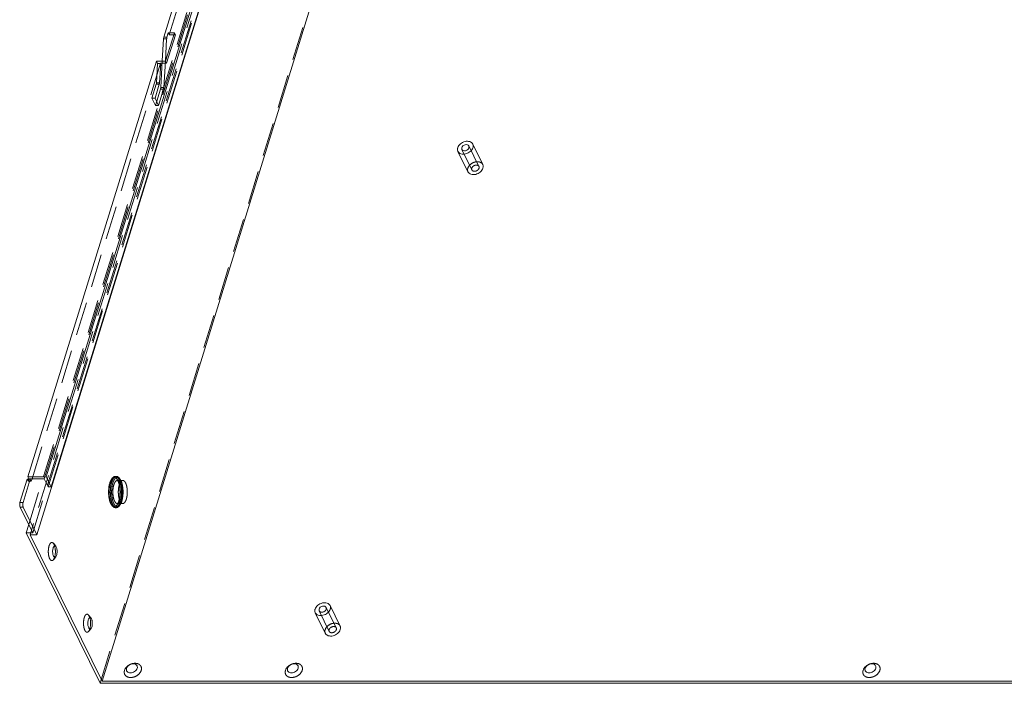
# Model space of a CAD drawing. Header units: millimetres. Extents: x 4497 to 13960, y 12291 to 16372.
# Tile 46 of 217: x 5903 to 6052, y 13938 to 14038. Entities that reach past the tile are written whole.
import ezdxf

# ---------------------------------------------------------------- set-up
doc = ezdxf.new("R2010")
doc.units = ezdxf.units.MM
doc.header["$LTSCALE"] = 0.8
doc.linetypes.add('HIDDEN', pattern=[9.525, 6.35, -3.175])
doc.layers.get('0').update_dxf_attribs({"linetype": 'CONTINUOUS', "lineweight": 0})
doc.layers.add('3', color=5, linetype='HIDDEN', lineweight=0)

msp = doc.modelspace()

# ---------------------------------------------------------------- linework, layer by layer
for p, q in [((5906.526, 13968.965), (5989.784, 14238.39)), ((5905.103, 13960.15), (5989.547, 14233.409)), ((5907.288, 13967.411), (5989.107, 14232.175)), ((5999.615, 14211.758), (5914.995, 13937.927)), ((5976.503, 14204.355), (5924.371, 14035.653)), ((5924.136, 14032.051), (5924.33, 14035.415)), ((5924.33, 14035.415), (5924.791, 14035.415)), ((5924.371, 14035.653), (5924.831, 14035.653)), ((5924.595, 14032.025), (5924.791, 14035.415)), ((5925.962, 14036.331), (5924.63, 14032.023)), ((5924.831, 14035.653), (5925.041, 14036.331)), ((5925.041, 14036.331), (5925.193, 14036.02)), ((5925.041, 14036.331), (5925.962, 14036.331)), ((5925.193, 14036.02), (5925.866, 14036.02)), ((5923.249, 14032.023), (5903.762, 13968.965)), ((5924.63, 14032.023), (5923.249, 14032.023)), ((5969.532, 14018.879), (5969.547, 14018.613)), ((5970.638, 14018.879), (5970.623, 14019.144)), ((5971.207, 14019.429), (5972.732, 14016.321)), ((5968.963, 14018.328), (5970.488, 14015.22)), ((5903.641, 13968.573), (5902.552, 13965.048)), ((5903.013, 13965.048), (5904.102, 13968.573)), ((5903.641, 13968.573), (5904.102, 13968.573)), ((5903.762, 13968.965), (5903.915, 13968.654)), ((5903.762, 13968.965), (5906.526, 13968.965)), ((5903.89, 13968.573), (5903.915, 13968.654)), ((5903.915, 13968.654), (5906.218, 13968.654)), ((5904.102, 13968.573), (5904.255, 13968.262)), ((5904.255, 13968.262), (5904.376, 13968.654)), ((5906.218, 13968.654), (5906.828, 13967.411)), ((5906.526, 13968.965), (5907.288, 13967.411)), ((5907.288, 13967.411), (5906.828, 13967.411)), ((5902.552, 13965.048), (5903.013, 13965.048)), ((5904.49, 13960.461), (5902.584, 13964.346)), ((5902.584, 13964.346), (5903.044, 13964.346)), ((5905.103, 13960.15), (5903.044, 13964.346)), ((5903.477, 13960.461), (5903.868, 13961.728)), ((5914.687, 13937.617), (5903.477, 13960.461)), ((5903.477, 13960.461), (5904.49, 13960.461)), ((5904.09, 13960.15), (5914.995, 13937.927)), ((5904.09, 13960.15), (5905.103, 13960.15)), ((5908.054, 13958.296), (5907.984, 13958.405)), ((5947.898, 13948.869), (5947.912, 13948.604)), ((5949.003, 13948.869), (5948.988, 13949.134)), ((5949.572, 13949.419), (5951.098, 13946.311)), ((5913.392, 13947.418), (5913.322, 13947.527)), ((5947.328, 13948.318), (5948.853, 13945.21)), ((5914.687, 13937.617), (6116.4, 13937.617)), ((5914.995, 13937.927), (6115.787, 13937.927))]:
    msp.add_line(p, q)
for centre, radius, start, end in [((5925.983, 14035.347), 1.194, 172.6423, 176.72967), ((5925.82, 14035.369), 1.03, 168.16224, 172.67655), ((5905.794, 13957.846), 2.1, 14.26232, 17.61996), ((5905.501, 13957.77), 2.403, 11.84311, 14.28937), ((5911.132, 13946.968), 2.1, 14.26232, 17.61996), ((5910.839, 13946.892), 2.403, 11.84311, 14.28937)]:
    msp.add_arc(centre, radius, start, end)
for points in [[(5924.33, 14035.415), (5924.334, 14035.47), (5924.34, 14035.526), (5924.352, 14035.58)], [(5924.352, 14035.58), (5924.357, 14035.604), (5924.363, 14035.629), (5924.371, 14035.653)], [(5924.831, 14035.653), (5924.824, 14035.629), (5924.818, 14035.604), (5924.812, 14035.58)], [(5902.973, 13964.811), (5902.968, 13964.725), (5902.971, 13964.638), (5902.984, 13964.554)], [(5902.984, 13964.554), (5902.989, 13964.522), (5902.995, 13964.491), (5903.003, 13964.46)], [(5907.894, 13957.215), (5907.914, 13957.388), (5907.921, 13957.563), (5907.914, 13957.737)], [(5907.8, 13956.743), (5907.838, 13956.731), (5907.884, 13956.738), (5907.918, 13956.758)], [(5907.918, 13956.758), (5907.944, 13956.774), (5907.967, 13956.795), (5907.986, 13956.818)], [(5913.138, 13945.864), (5913.176, 13945.852), (5913.222, 13945.86), (5913.257, 13945.88)], [(5913.232, 13946.337), (5913.253, 13946.51), (5913.259, 13946.685), (5913.253, 13946.858)], [(5913.257, 13945.88), (5913.282, 13945.896), (5913.305, 13945.917), (5913.324, 13945.94)]]:
    msp.add_open_spline(points, degree=3)
for points, knots in [([(5968.934, 14018.879), (5968.919, 14018.832), (5968.878, 14018.651), (5968.902, 14018.452), (5968.962, 14018.33)], [0, 0, 0, 0, 0.2650894, 1, 1, 1, 1]), ([(5971.208, 14019.428), (5971.166, 14019.514), (5971.035, 14019.676), (5970.747, 14019.823), (5970.401, 14019.874), (5969.898, 14019.811), (5969.323, 14019.524), (5969.003, 14019.105), (5968.934, 14018.879)], [0, 0, 0, 0, 0.102649, 0.2134679, 0.3364352, 0.4703567, 0.7480552, 1, 1, 1, 1]), ([(5968.962, 14018.33), (5969.004, 14018.243), (5969.135, 14018.081), (5969.422, 14017.935), (5969.769, 14017.883), (5970.272, 14017.946), (5970.847, 14018.233), (5971.166, 14018.653), (5971.236, 14018.879)], [0, 0, 0, 0, 0.102649, 0.2134679, 0.3364352, 0.4703567, 0.7480552, 1, 1, 1, 1]), ([(5970.623, 14019.144), (5970.582, 14019.228), (5970.391, 14019.366), (5970.043, 14019.349), (5969.719, 14019.188), (5969.566, 14018.987), (5969.532, 14018.879)], [0, 0, 0, 0, 0.2107222, 0.4670038, 0.7465465, 1, 1, 1, 1]), ([(5969.547, 14018.613), (5969.588, 14018.529), (5969.779, 14018.391), (5970.127, 14018.408), (5970.451, 14018.569), (5970.604, 14018.77), (5970.638, 14018.879)], [0, 0, 0, 0, 0.2107222, 0.4670038, 0.7465465, 1, 1, 1, 1]), ([(5971.236, 14018.879), (5971.251, 14018.926), (5971.292, 14019.107), (5971.268, 14019.305), (5971.208, 14019.428)], [0, 0, 0, 0, 0.2650894, 1, 1, 1, 1]), ([(5972.761, 14015.771), (5972.692, 14015.545), (5972.372, 14015.125), (5971.797, 14014.838), (5971.295, 14014.775), (5970.948, 14014.826), (5970.661, 14014.973), (5970.53, 14015.134), (5970.488, 14015.221)], [0, 0, 0, 0, 0.2519082, 0.5296264, 0.663522, 0.786509, 0.8973961, 1, 1, 1, 1]), ([(5972.733, 14016.32), (5972.752, 14016.28), (5972.817, 14016.104), (5972.803, 14015.905), (5972.761, 14015.771)], [0, 0, 0, 0, 0.2412896, 1, 1, 1, 1]), ([(5902.584, 13964.346), (5902.533, 13964.448), (5902.497, 13964.69), (5902.516, 13964.93), (5902.552, 13965.048)], [0, 0, 0, 0, 0.4803321, 1, 1, 1, 1]), ([(5903.013, 13965.048), (5903.007, 13965.031), (5902.987, 13964.953), (5902.976, 13964.873), (5902.973, 13964.811)], [0, 0, 0, 0, 0.2295371, 1, 1, 1, 1]), ([(5903.003, 13964.46), (5903.006, 13964.449), (5903.017, 13964.41), (5903.031, 13964.372), (5903.044, 13964.346)], [0, 0, 0, 0, 0.2708792, 1, 1, 1, 1]), ([(5907.534, 13957.989), (5907.499, 13957.8), (5907.488, 13957.439), (5907.556, 13957.076), (5907.63, 13956.926)], [0, 0, 0, 0, 0.5332048, 1, 1, 1, 1]), ([(5907.629, 13958.294), (5907.618, 13958.272), (5907.576, 13958.174), (5907.55, 13958.07), (5907.534, 13957.989)], [0, 0, 0, 0, 0.2234824, 1, 1, 1, 1]), ([(5907.787, 13958.475), (5907.771, 13958.468), (5907.702, 13958.425), (5907.657, 13958.352), (5907.629, 13958.294)], [0, 0, 0, 0, 0.2034819, 1, 1, 1, 1]), ([(5907.984, 13958.406), (5907.958, 13958.437), (5907.9, 13958.49), (5907.818, 13958.488), (5907.787, 13958.475)], [0, 0, 0, 0, 0.545615, 1, 1, 1, 1]), ([(5907.914, 13957.737), (5907.913, 13957.782), (5907.903, 13957.959), (5907.88, 13958.135), (5907.853, 13958.263)], [0, 0, 0, 0, 0.2584179, 1, 1, 1, 1]), ([(5907.986, 13956.818), (5908.035, 13956.877), (5908.112, 13957.043), (5908.196, 13957.437), (5908.19, 13957.772), (5908.148, 13957.993)], [0, 0, 0, 0, 0.1910403, 0.4420075, 1, 1, 1, 1]), ([(5908.148, 13957.993), (5908.143, 13958.021), (5908.12, 13958.125), (5908.088, 13958.227), (5908.054, 13958.296)], [0, 0, 0, 0, 0.2757117, 1, 1, 1, 1]), ([(5907.63, 13956.926), (5907.641, 13956.902), (5907.682, 13956.83), (5907.744, 13956.76), (5907.8, 13956.743)], [0, 0, 0, 0, 0.3067146, 1, 1, 1, 1]), ([(5907.801, 13956.757), (5907.812, 13956.792), (5907.853, 13956.942), (5907.88, 13957.097), (5907.894, 13957.215)], [0, 0, 0, 0, 0.2342907, 1, 1, 1, 1]), ([(5947.299, 13948.869), (5947.284, 13948.822), (5947.243, 13948.641), (5947.267, 13948.442), (5947.327, 13948.32)], [0, 0, 0, 0, 0.2650894, 1, 1, 1, 1]), ([(5949.573, 13949.418), (5949.531, 13949.504), (5949.4, 13949.666), (5949.113, 13949.813), (5948.766, 13949.864), (5948.264, 13949.801), (5947.688, 13949.515), (5947.369, 13949.095), (5947.299, 13948.869)], [0, 0, 0, 0, 0.102649, 0.2134679, 0.3364352, 0.4703567, 0.7480552, 1, 1, 1, 1]), ([(5947.327, 13948.32), (5947.369, 13948.233), (5947.5, 13948.072), (5947.788, 13947.925), (5948.134, 13947.873), (5948.637, 13947.936), (5949.212, 13948.223), (5949.532, 13948.643), (5949.602, 13948.869)], [0, 0, 0, 0, 0.102649, 0.2134679, 0.3364352, 0.4703567, 0.7480552, 1, 1, 1, 1]), ([(5948.988, 13949.134), (5948.947, 13949.218), (5948.756, 13949.356), (5948.408, 13949.34), (5948.085, 13949.179), (5947.931, 13948.977), (5947.898, 13948.869)], [0, 0, 0, 0, 0.2107222, 0.4670038, 0.7465465, 1, 1, 1, 1]), ([(5947.912, 13948.604), (5947.953, 13948.519), (5948.144, 13948.381), (5948.492, 13948.398), (5948.816, 13948.559), (5948.969, 13948.76), (5949.003, 13948.869)], [0, 0, 0, 0, 0.2107222, 0.4670038, 0.7465465, 1, 1, 1, 1]), ([(5949.602, 13948.869), (5949.616, 13948.916), (5949.657, 13949.097), (5949.633, 13949.295), (5949.573, 13949.418)], [0, 0, 0, 0, 0.2650894, 1, 1, 1, 1]), ([(5912.873, 13947.111), (5912.838, 13946.922), (5912.826, 13946.56), (5912.894, 13946.198), (5912.968, 13946.047)], [0, 0, 0, 0, 0.5332048, 1, 1, 1, 1]), ([(5912.967, 13947.416), (5912.957, 13947.394), (5912.915, 13947.296), (5912.888, 13947.192), (5912.873, 13947.111)], [0, 0, 0, 0, 0.2234824, 1, 1, 1, 1]), ([(5913.125, 13947.596), (5913.11, 13947.59), (5913.04, 13947.547), (5912.995, 13947.474), (5912.967, 13947.416)], [0, 0, 0, 0, 0.2034819, 1, 1, 1, 1]), ([(5913.322, 13947.528), (5913.296, 13947.558), (5913.238, 13947.612), (5913.156, 13947.609), (5913.125, 13947.596)], [0, 0, 0, 0, 0.545615, 1, 1, 1, 1]), ([(5913.253, 13946.858), (5913.251, 13946.904), (5913.241, 13947.081), (5913.218, 13947.257), (5913.191, 13947.385)], [0, 0, 0, 0, 0.2584179, 1, 1, 1, 1]), ([(5913.324, 13945.94), (5913.373, 13945.999), (5913.45, 13946.165), (5913.534, 13946.559), (5913.528, 13946.893), (5913.487, 13947.114)], [0, 0, 0, 0, 0.1910403, 0.4420075, 1, 1, 1, 1]), ([(5913.487, 13947.114), (5913.481, 13947.143), (5913.459, 13947.247), (5913.426, 13947.349), (5913.392, 13947.418)], [0, 0, 0, 0, 0.2757117, 1, 1, 1, 1]), ([(5912.968, 13946.047), (5912.98, 13946.024), (5913.02, 13945.952), (5913.083, 13945.882), (5913.138, 13945.864)], [0, 0, 0, 0, 0.3067146, 1, 1, 1, 1]), ([(5913.139, 13945.879), (5913.15, 13945.914), (5913.192, 13946.064), (5913.218, 13946.218), (5913.232, 13946.337)], [0, 0, 0, 0, 0.2342907, 1, 1, 1, 1]), ([(5951.127, 13945.761), (5951.057, 13945.535), (5950.737, 13945.115), (5950.163, 13944.828), (5949.66, 13944.765), (5949.314, 13944.816), (5949.026, 13944.963), (5948.895, 13945.124), (5948.853, 13945.211)], [0, 0, 0, 0, 0.2519082, 0.5296264, 0.663522, 0.786509, 0.8973961, 1, 1, 1, 1]), ([(5951.098, 13946.31), (5951.118, 13946.27), (5951.183, 13946.094), (5951.168, 13945.896), (5951.127, 13945.761)], [0, 0, 0, 0, 0.2412896, 1, 1, 1, 1]), ([(5918.709, 13939.886), (5918.683, 13939.802), (5918.664, 13939.625), (5918.824, 13939.29), (5919.237, 13939.166), (5919.636, 13939.24), (5920.027, 13939.425), (5920.26, 13939.688), (5920.321, 13939.886)], [0, 0, 0, 0, 0.1121284, 0.2172241, 0.4500789, 0.5902441, 0.7357976, 1, 1, 1, 1]), ([(5920.321, 13939.886), (5920.347, 13939.969), (5920.365, 13940.146), (5920.206, 13940.481), (5919.793, 13940.605), (5919.394, 13940.531), (5919.003, 13940.346), (5918.77, 13940.083), (5918.709, 13939.886)], [0, 0, 0, 0, 0.1121284, 0.2172241, 0.4500789, 0.5902441, 0.7357976, 1, 1, 1, 1]), ([(5943.117, 13939.886), (5943.091, 13939.802), (5943.073, 13939.625), (5943.232, 13939.29), (5943.645, 13939.166), (5944.044, 13939.24), (5944.435, 13939.425), (5944.668, 13939.688), (5944.729, 13939.886)], [0, 0, 0, 0, 0.1121284, 0.2172241, 0.4500789, 0.5902441, 0.7357976, 1, 1, 1, 1]), ([(5944.729, 13939.886), (5944.755, 13939.969), (5944.774, 13940.146), (5944.614, 13940.481), (5944.201, 13940.605), (5943.802, 13940.531), (5943.411, 13940.346), (5943.178, 13940.083), (5943.117, 13939.886)], [0, 0, 0, 0, 0.1121284, 0.2172241, 0.4500789, 0.5902441, 0.7357976, 1, 1, 1, 1]), ([(6030.71, 13939.886), (6030.684, 13939.802), (6030.666, 13939.625), (6030.825, 13939.29), (6031.238, 13939.166), (6031.637, 13939.24), (6032.028, 13939.425), (6032.261, 13939.688), (6032.322, 13939.886)], [0, 0, 0, 0, 0.1121284, 0.2172241, 0.4500789, 0.5902441, 0.7357976, 1, 1, 1, 1]), ([(6032.322, 13939.886), (6032.348, 13939.969), (6032.366, 13940.146), (6032.207, 13940.481), (6031.794, 13940.605), (6031.395, 13940.531), (6031.004, 13940.346), (6030.771, 13940.083), (6030.71, 13939.886)], [0, 0, 0, 0, 0.1121284, 0.2172241, 0.4500789, 0.5902441, 0.7357976, 1, 1, 1, 1])]:
    msp.add_open_spline(points, degree=3, knots=knots)
at = {"layer": '3'}
for p, q in [((5990.116, 14238.51), (5904.09, 13960.15)), ((5903.868, 13961.728), (5988.2, 14234.625)), ((5904.49, 13960.461), (5989.213, 14234.625)), ((5906.218, 13968.654), (5988.036, 14233.419)), ((5906.828, 13967.411), (5988.646, 14232.175)), ((5914.687, 13937.617), (5999.41, 14211.781)), ((5925.193, 14036.02), (5977.116, 14204.044)), ((5924.783, 14031.712), (5926.114, 14036.02)), ((5925.866, 14036.02), (5926.114, 14036.02)), ((5925.962, 14036.331), (5926.114, 14036.02)), ((5923.249, 14032.023), (5923.425, 14031.664)), ((5923.903, 14028.014), (5924.136, 14032.051)), ((5924.364, 14028.014), (5924.595, 14032.025)), ((5924.63, 14032.023), (5924.783, 14031.712)), ((5904.376, 13968.654), (5923.862, 14031.712)), ((5923.425, 14031.664), (5923.256, 14028.735)), ((5923.885, 14031.664), (5923.425, 14031.664)), ((5923.885, 14031.664), (5923.716, 14028.735)), ((5923.862, 14031.712), (5923.885, 14031.664)), ((5923.862, 14031.712), (5924.783, 14031.712)), ((5923.216, 14028.497), (5922.566, 14026.394)), ((5923.676, 14028.497), (5923.026, 14026.394)), ((5923.099, 14025.306), (5923.863, 14027.777)), ((5923.216, 14028.497), (5923.676, 14028.497)), ((5923.256, 14028.735), (5923.716, 14028.735)), ((5923.56, 14025.306), (5924.324, 14027.777)), ((5924.324, 14027.777), (5923.863, 14027.777)), ((5924.364, 14028.014), (5923.903, 14028.014)), ((5922.566, 14026.394), (5923.099, 14025.306)), ((5922.566, 14026.394), (5923.026, 14026.394)), ((5923.026, 14026.394), (5923.56, 14025.306)), ((5923.099, 14025.306), (5923.56, 14025.306)), ((5969.546, 14018.614), (5971.071, 14015.506)), ((5970.624, 14019.143), (5972.149, 14016.035)), ((5903.641, 13968.573), (5903.794, 13968.262)), ((5903.794, 13968.262), (5903.89, 13968.573)), ((5903.794, 13968.262), (5904.255, 13968.262)), ((5916.486, 13968.657), (5916.6, 13968.793)), ((5916.991, 13969.016), (5917.175, 13969.016)), ((5917.313, 13968.391), (5918.142, 13968.391)), ((5917.679, 13968.657), (5917.566, 13968.793)), ((5917.75, 13968.501), (5917.567, 13968.792)), ((5917.313, 13964.891), (5918.142, 13964.891)), ((5916.486, 13964.624), (5916.6, 13964.489)), ((5916.991, 13964.266), (5917.175, 13964.266)), ((5917.679, 13964.624), (5917.566, 13964.488)), ((5907.714, 13958.688), (5907.607, 13958.858)), ((5907.986, 13958.404), (5907.608, 13958.857)), ((5907.986, 13956.818), (5907.608, 13956.365)), ((5947.912, 13948.604), (5949.437, 13945.496)), ((5948.989, 13949.133), (5950.514, 13946.025)), ((5913.052, 13947.81), (5912.945, 13947.98)), ((5913.324, 13947.526), (5912.946, 13947.979)), ((5913.324, 13945.94), (5912.946, 13945.487))]:
    msp.add_line(p, q, dxfattribs=at)
for centre, radius, start, end in [((5923.172, 14028.082), 1.194, 352.6423, 356.72967), ((5917.745, 13967.993), 1.038, 140.86109, 143.2225), ((5916.914, 13968.019), 0.997, 38.19711, 39.84838), ((5916.062, 13967.506), 1.993, 23.85121, 26.11183), ((5918.395, 13965.749), 2.203, 202.69144, 206.07863), ((5918.653, 13965.817), 2.091, 202.31682, 206.06515), ((5918.364, 13965.677), 1.77, 206.11994, 208.24638), ((5916.079, 13965.768), 1.975, 333.20493, 336.173), ((5917.466, 13965.421), 1.264, 211.8191, 216.14684), ((5917.289, 13965.293), 1.045, 216.17283, 219.80727), ((5917.067, 13965.128), 0.793, 314.94144, 316.95316), ((5916.998, 13965.192), 0.887, 316.97669, 320.16267)]:
    msp.add_arc(centre, radius, start, end, dxfattribs=at)
for points, knots in [([(5923.256, 14028.735), (5923.255, 14028.713), (5923.248, 14028.633), (5923.233, 14028.553), (5923.216, 14028.497)], [0, 0, 0, 0, 0.2660227, 1, 1, 1, 1]), ([(5923.676, 14028.497), (5923.682, 14028.515), (5923.702, 14028.593), (5923.713, 14028.673), (5923.716, 14028.735)], [0, 0, 0, 0, 0.2309368, 1, 1, 1, 1]), ([(5970.488, 14015.221), (5970.468, 14015.261), (5970.403, 14015.437), (5970.417, 14015.636), (5970.459, 14015.771)], [0, 0, 0, 0, 0.2412896, 1, 1, 1, 1]), ([(5970.459, 14015.771), (5970.529, 14015.996), (5970.848, 14016.416), (5971.423, 14016.703), (5971.925, 14016.766), (5972.272, 14016.715), (5972.559, 14016.568), (5972.69, 14016.407), (5972.733, 14016.32)], [0, 0, 0, 0, 0.2519082, 0.5296264, 0.663522, 0.786509, 0.8973961, 1, 1, 1, 1]), ([(5971.071, 14015.507), (5971.042, 14015.566), (5971.031, 14015.661), (5971.051, 14015.748), (5971.057, 14015.771)], [0, 0, 0, 0, 0.7349106, 1, 1, 1, 1]), ([(5971.057, 14015.771), (5971.091, 14015.879), (5971.245, 14016.081), (5971.569, 14016.242), (5971.918, 14016.257), (5972.108, 14016.119), (5972.149, 14016.034)], [0, 0, 0, 0, 0.2536632, 0.5332557, 0.7894401, 1, 1, 1, 1]), ([(5972.163, 14015.771), (5972.129, 14015.662), (5971.975, 14015.46), (5971.651, 14015.299), (5971.302, 14015.284), (5971.112, 14015.422), (5971.071, 14015.507)], [0, 0, 0, 0, 0.2536632, 0.5332557, 0.7894401, 1, 1, 1, 1]), ([(5972.149, 14016.034), (5972.178, 14015.975), (5972.189, 14015.88), (5972.17, 14015.793), (5972.163, 14015.771)], [0, 0, 0, 0, 0.7349106, 1, 1, 1, 1]), ([(5916.004, 13966.191), (5915.973, 13966.575), (5915.989, 13967.295), (5916.146, 13968.007), (5916.28, 13968.311)], [0, 0, 0, 0, 0.5370991, 1, 1, 1, 1]), ([(5916.179, 13967.778), (5916.222, 13967.98), (5916.322, 13968.336), (5916.496, 13968.669), (5916.6, 13968.793)], [0, 0, 0, 0, 0.5608972, 1, 1, 1, 1]), ([(5916.28, 13968.311), (5916.295, 13968.345), (5916.353, 13968.467), (5916.424, 13968.583), (5916.487, 13968.658)], [0, 0, 0, 0, 0.2757494, 1, 1, 1, 1]), ([(5916.564, 13968.424), (5916.543, 13968.376), (5916.459, 13968.167), (5916.399, 13967.948), (5916.363, 13967.778)], [0, 0, 0, 0, 0.2293307, 1, 1, 1, 1]), ([(5916.487, 13968.658), (5916.549, 13968.732), (5916.685, 13968.86), (5916.978, 13968.878), (5917.224, 13968.682), (5917.336, 13968.495), (5917.391, 13968.384)], [0, 0, 0, 0, 0.2460214, 0.4484655, 0.684215, 1, 1, 1, 1]), ([(5917.391, 13968.384), (5917.485, 13968.192), (5917.625, 13967.742), (5917.725, 13967.012), (5917.723, 13966.235), (5917.618, 13965.509), (5917.45, 13964.982), (5917.262, 13964.667), (5917.117, 13964.509), (5916.956, 13964.418), (5916.715, 13964.406), (5916.565, 13964.531), (5916.487, 13964.624)], [0, 0, 0, 0, 0.1345233, 0.2947559, 0.4639121, 0.6233157, 0.7563499, 0.8096324, 0.8537019, 0.8902401, 0.9233368, 1, 1, 1, 1]), ([(5916.741, 13968.311), (5916.721, 13968.267), (5916.642, 13968.07), (5916.586, 13967.865), (5916.552, 13967.706)], [0, 0, 0, 0, 0.2293328, 1, 1, 1, 1]), ([(5917.175, 13969.016), (5917.118, 13969.016), (5916.957, 13968.974), (5916.734, 13968.761), (5916.619, 13968.549), (5916.564, 13968.424)], [0, 0, 0, 0, 0.1912272, 0.5386349, 1, 1, 1, 1]), ([(5916.656, 13968.854), (5916.681, 13968.88), (5916.775, 13968.963), (5916.901, 13969.016), (5916.991, 13969.016)], [0, 0, 0, 0, 0.2845154, 1, 1, 1, 1]), ([(5916.913, 13968.615), (5916.897, 13968.593), (5916.831, 13968.497), (5916.777, 13968.393), (5916.741, 13968.311)], [0, 0, 0, 0, 0.2290259, 1, 1, 1, 1]), ([(5916.982, 13968.17), (5916.961, 13968.141), (5916.876, 13968.003), (5916.817, 13967.85), (5916.779, 13967.729)], [0, 0, 0, 0, 0.2196825, 1, 1, 1, 1]), ([(5916.991, 13969.016), (5917.043, 13969.016), (5917.191, 13968.981), (5917.4, 13968.798), (5917.512, 13968.611), (5917.566, 13968.501)], [0, 0, 0, 0, 0.1958074, 0.5448829, 1, 1, 1, 1]), ([(5917.566, 13968.501), (5917.649, 13968.331), (5917.783, 13967.935), (5917.895, 13967.287), (5917.929, 13966.579), (5917.883, 13965.879), (5917.751, 13965.24), (5917.549, 13964.666), (5917.222, 13964.266), (5916.991, 13964.266)], [0, 0, 0, 0, 0.1242665, 0.2709254, 0.4290208, 0.5860257, 0.7294963, 0.8491181, 1, 1, 1, 1]), ([(5917.679, 13968.658), (5917.594, 13968.759), (5917.418, 13968.896), (5917.151, 13968.843), (5917.048, 13968.763), (5916.999, 13968.715)], [0, 0, 0, 0, 0.5084927, 0.7353421, 1, 1, 1, 1]), ([(5917.235, 13968.379), (5917.219, 13968.375), (5917.152, 13968.348), (5917.094, 13968.302), (5917.056, 13968.261)], [0, 0, 0, 0, 0.2275537, 1, 1, 1, 1]), ([(5917.477, 13968.886), (5917.453, 13968.906), (5917.366, 13968.975), (5917.255, 13969.016), (5917.175, 13969.016)], [0, 0, 0, 0, 0.2792561, 1, 1, 1, 1]), ([(5917.737, 13968.012), (5917.709, 13968.068), (5917.618, 13968.233), (5917.444, 13968.391), (5917.312, 13968.391)], [0, 0, 0, 0, 0.3224925, 1, 1, 1, 1]), ([(5917.314, 13964.891), (5917.484, 13964.891), (5917.725, 13965.187), (5917.874, 13965.609), (5917.97, 13966.08), (5918.004, 13966.596), (5917.98, 13967.117), (5917.896, 13967.594), (5917.798, 13967.886), (5917.737, 13968.012)], [0, 0, 0, 0, 0.1509782, 0.2706167, 0.4141025, 0.5710905, 0.7291031, 0.8757824, 1, 1, 1, 1]), ([(5918.141, 13968.391), (5917.971, 13968.39), (5917.73, 13968.095), (5917.581, 13967.672), (5917.485, 13967.201), (5917.451, 13966.686), (5917.475, 13966.164), (5917.559, 13965.687), (5917.657, 13965.396), (5917.718, 13965.27)], [0, 0, 0, 0, 0.1509782, 0.2706167, 0.4141025, 0.5710905, 0.7291031, 0.8757824, 1, 1, 1, 1]), ([(5917.566, 13964.489), (5917.647, 13964.585), (5917.789, 13964.833), (5918.006, 13965.455), (5918.129, 13966.383), (5918.075, 13967.486), (5917.896, 13968.204), (5917.75, 13968.501)], [0, 0, 0, 0, 0.0910449, 0.2037482, 0.474979, 0.7604629, 1, 1, 1, 1]), ([(5917.852, 13968.384), (5917.84, 13968.407), (5917.795, 13968.495), (5917.741, 13968.579), (5917.697, 13968.635)], [0, 0, 0, 0, 0.2687052, 1, 1, 1, 1]), ([(5917.885, 13964.971), (5917.991, 13965.21), (5918.135, 13965.766), (5918.203, 13966.642), (5918.135, 13967.517), (5917.991, 13968.073), (5917.885, 13968.312)], [0, 0, 0, 0, 0.2301611, 0.5000379, 0.769826, 1, 1, 1, 1]), ([(5918.566, 13968.012), (5918.538, 13968.068), (5918.447, 13968.233), (5918.273, 13968.391), (5918.141, 13968.391)], [0, 0, 0, 0, 0.3224925, 1, 1, 1, 1]), ([(5918.143, 13964.891), (5918.313, 13964.891), (5918.554, 13965.187), (5918.703, 13965.609), (5918.799, 13966.08), (5918.833, 13966.596), (5918.809, 13967.117), (5918.725, 13967.594), (5918.627, 13967.886), (5918.566, 13968.012)], [0, 0, 0, 0, 0.1509782, 0.2706167, 0.4141025, 0.5710905, 0.7291031, 0.8757824, 1, 1, 1, 1]), ([(5916.205, 13965.387), (5916.112, 13965.774), (5916.029, 13966.578), (5916.095, 13967.383), (5916.179, 13967.778)], [0, 0, 0, 0, 0.4967906, 1, 1, 1, 1]), ([(5916.363, 13967.778), (5916.279, 13967.383), (5916.213, 13966.578), (5916.295, 13965.774), (5916.389, 13965.387)], [0, 0, 0, 0, 0.5032144, 1, 1, 1, 1]), ([(5916.552, 13967.706), (5916.474, 13967.336), (5916.412, 13966.582), (5916.489, 13965.829), (5916.577, 13965.467)], [0, 0, 0, 0, 0.5032292, 1, 1, 1, 1]), ([(5916.779, 13967.729), (5916.685, 13967.424), (5916.601, 13966.77), (5916.647, 13966.115), (5916.717, 13965.791)], [0, 0, 0, 0, 0.489634, 1, 1, 1, 1]), ([(5916.117, 13965.467), (5916.103, 13965.523), (5916.051, 13965.762), (5916.019, 13966.005), (5916.004, 13966.191)], [0, 0, 0, 0, 0.2385491, 1, 1, 1, 1]), ([(5916.314, 13964.898), (5916.294, 13964.939), (5916.212, 13965.122), (5916.153, 13965.316), (5916.117, 13965.467)], [0, 0, 0, 0, 0.2272588, 1, 1, 1, 1]), ([(5916.362, 13964.899), (5916.347, 13964.936), (5916.284, 13965.095), (5916.236, 13965.26), (5916.205, 13965.387)], [0, 0, 0, 0, 0.2336018, 1, 1, 1, 1]), ([(5916.389, 13965.387), (5916.399, 13965.349), (5916.437, 13965.201), (5916.483, 13965.057), (5916.524, 13964.952)], [0, 0, 0, 0, 0.2634085, 1, 1, 1, 1]), ([(5916.577, 13965.467), (5916.587, 13965.427), (5916.626, 13965.276), (5916.675, 13965.128), (5916.718, 13965.023)], [0, 0, 0, 0, 0.2650627, 1, 1, 1, 1]), ([(5916.717, 13965.791), (5916.728, 13965.742), (5916.771, 13965.564), (5916.831, 13965.389), (5916.889, 13965.27)], [0, 0, 0, 0, 0.2736859, 1, 1, 1, 1]), ([(5916.804, 13964.839), (5916.821, 13964.809), (5916.884, 13964.7), (5916.962, 13964.598), (5917.03, 13964.538)], [0, 0, 0, 0, 0.2787009, 1, 1, 1, 1]), ([(5916.889, 13965.27), (5916.901, 13965.246), (5916.946, 13965.16), (5917.002, 13965.079), (5917.05, 13965.027)], [0, 0, 0, 0, 0.2749178, 1, 1, 1, 1]), ([(5917.126, 13964.958), (5917.141, 13964.947), (5917.197, 13964.911), (5917.265, 13964.891), (5917.314, 13964.891)], [0, 0, 0, 0, 0.2720325, 1, 1, 1, 1]), ([(5917.679, 13964.624), (5917.694, 13964.642), (5917.755, 13964.721), (5917.807, 13964.809), (5917.842, 13964.878)], [0, 0, 0, 0, 0.2299019, 1, 1, 1, 1]), ([(5917.718, 13965.27), (5917.746, 13965.214), (5917.837, 13965.049), (5918.011, 13964.891), (5918.143, 13964.891)], [0, 0, 0, 0, 0.3224925, 1, 1, 1, 1]), ([(5916.6, 13964.78), (5916.62, 13964.74), (5916.694, 13964.601), (5916.789, 13964.471), (5916.873, 13964.396)], [0, 0, 0, 0, 0.2822438, 1, 1, 1, 1]), ([(5916.991, 13964.266), (5916.965, 13964.266), (5916.854, 13964.278), (5916.753, 13964.339), (5916.689, 13964.396)], [0, 0, 0, 0, 0.2317156, 1, 1, 1, 1]), ([(5916.873, 13964.396), (5916.885, 13964.385), (5916.929, 13964.349), (5916.979, 13964.318), (5917.017, 13964.3)], [0, 0, 0, 0, 0.2661466, 1, 1, 1, 1]), ([(5917.03, 13964.538), (5917.053, 13964.517), (5917.139, 13964.45), (5917.25, 13964.413), (5917.329, 13964.416)], [0, 0, 0, 0, 0.280263, 1, 1, 1, 1]), ([(5917.175, 13964.266), (5917.203, 13964.266), (5917.33, 13964.281), (5917.441, 13964.358), (5917.51, 13964.427)], [0, 0, 0, 0, 0.228027, 1, 1, 1, 1]), ([(5917.329, 13964.416), (5917.354, 13964.417), (5917.467, 13964.436), (5917.565, 13964.505), (5917.627, 13964.567)], [0, 0, 0, 0, 0.2277758, 1, 1, 1, 1]), ([(5907.606, 13958.858), (5907.558, 13958.915), (5907.465, 13958.992), (5907.316, 13958.984), (5907.217, 13958.928), (5907.127, 13958.83), (5907.012, 13958.635), (5906.908, 13958.31), (5906.843, 13957.861), (5906.842, 13957.381), (5906.904, 13956.93), (5906.99, 13956.652), (5907.048, 13956.534)], [0, 0, 0, 0, 0.0765823, 0.1096752, 0.1462465, 0.1903425, 0.2436844, 0.3767902, 0.5360848, 0.7051574, 0.8654698, 1, 1, 1, 1]), ([(5907.796, 13958.481), (5907.79, 13958.5), (5907.766, 13958.57), (5907.738, 13958.639), (5907.714, 13958.688)], [0, 0, 0, 0, 0.2655152, 1, 1, 1, 1]), ([(5907.048, 13956.534), (5907.082, 13956.465), (5907.152, 13956.35), (5907.305, 13956.229), (5907.486, 13956.24), (5907.57, 13956.32), (5907.609, 13956.366)], [0, 0, 0, 0, 0.3151779, 0.5509628, 0.753454, 1, 1, 1, 1]), ([(5907.609, 13956.366), (5907.629, 13956.39), (5907.713, 13956.509), (5907.767, 13956.648), (5907.801, 13956.757)], [0, 0, 0, 0, 0.2127973, 1, 1, 1, 1]), ([(5912.945, 13947.98), (5912.896, 13948.037), (5912.803, 13948.114), (5912.654, 13948.106), (5912.555, 13948.049), (5912.465, 13947.952), (5912.35, 13947.757), (5912.246, 13947.431), (5912.182, 13946.983), (5912.18, 13946.503), (5912.242, 13946.052), (5912.329, 13945.774), (5912.387, 13945.656)], [0, 0, 0, 0, 0.0765823, 0.1096752, 0.1462465, 0.1903425, 0.2436844, 0.3767902, 0.5360848, 0.7051574, 0.8654698, 1, 1, 1, 1]), ([(5913.134, 13947.603), (5913.128, 13947.622), (5913.104, 13947.692), (5913.076, 13947.761), (5913.052, 13947.81)], [0, 0, 0, 0, 0.2655152, 1, 1, 1, 1]), ([(5912.387, 13945.656), (5912.421, 13945.587), (5912.491, 13945.471), (5912.643, 13945.351), (5912.824, 13945.362), (5912.908, 13945.442), (5912.947, 13945.488)], [0, 0, 0, 0, 0.3151779, 0.5509628, 0.753454, 1, 1, 1, 1]), ([(5912.947, 13945.488), (5912.967, 13945.512), (5913.051, 13945.631), (5913.105, 13945.769), (5913.139, 13945.879)], [0, 0, 0, 0, 0.2127973, 1, 1, 1, 1]), ([(5948.853, 13945.211), (5948.833, 13945.251), (5948.768, 13945.427), (5948.782, 13945.626), (5948.824, 13945.761)], [0, 0, 0, 0, 0.2412896, 1, 1, 1, 1]), ([(5948.824, 13945.761), (5948.894, 13945.987), (5949.214, 13946.406), (5949.788, 13946.694), (5950.291, 13946.756), (5950.637, 13946.705), (5950.925, 13946.558), (5951.056, 13946.397), (5951.098, 13946.31)], [0, 0, 0, 0, 0.2519082, 0.5296264, 0.663522, 0.786509, 0.8973961, 1, 1, 1, 1]), ([(5949.436, 13945.497), (5949.408, 13945.556), (5949.396, 13945.651), (5949.416, 13945.738), (5949.423, 13945.761)], [0, 0, 0, 0, 0.7349106, 1, 1, 1, 1]), ([(5949.423, 13945.761), (5949.456, 13945.869), (5949.61, 13946.071), (5949.934, 13946.232), (5950.283, 13946.248), (5950.473, 13946.109), (5950.515, 13946.024)], [0, 0, 0, 0, 0.2536632, 0.5332557, 0.7894401, 1, 1, 1, 1]), ([(5950.528, 13945.761), (5950.495, 13945.652), (5950.341, 13945.45), (5950.017, 13945.29), (5949.667, 13945.274), (5949.478, 13945.412), (5949.436, 13945.497)], [0, 0, 0, 0, 0.2536632, 0.5332557, 0.7894401, 1, 1, 1, 1]), ([(5950.515, 13946.024), (5950.543, 13945.965), (5950.555, 13945.87), (5950.535, 13945.783), (5950.528, 13945.761)], [0, 0, 0, 0, 0.7349106, 1, 1, 1, 1]), ([(5918.401, 13939.575), (5918.36, 13939.443), (5918.331, 13939.165), (5918.514, 13938.782), (5918.883, 13938.543), (5919.352, 13938.471), (5919.859, 13938.559), (5920.47, 13938.852), (5920.838, 13939.265), (5920.934, 13939.575)], [0, 0, 0, 0, 0.1115998, 0.2161178, 0.3271185, 0.4529862, 0.5923162, 0.7371331, 1, 1, 1, 1]), ([(5920.934, 13939.575), (5920.975, 13939.707), (5921.004, 13939.985), (5920.821, 13940.368), (5920.452, 13940.607), (5919.983, 13940.679), (5919.476, 13940.591), (5918.865, 13940.298), (5918.497, 13939.885), (5918.401, 13939.575)], [0, 0, 0, 0, 0.1115998, 0.2161178, 0.3271185, 0.4529862, 0.5923162, 0.7371331, 1, 1, 1, 1]), ([(5942.809, 13939.575), (5942.768, 13939.443), (5942.739, 13939.165), (5942.922, 13938.782), (5943.291, 13938.543), (5943.76, 13938.471), (5944.267, 13938.559), (5944.878, 13938.852), (5945.246, 13939.265), (5945.342, 13939.575)], [0, 0, 0, 0, 0.1115998, 0.2161178, 0.3271185, 0.4529862, 0.5923162, 0.7371331, 1, 1, 1, 1]), ([(5945.342, 13939.575), (5945.383, 13939.707), (5945.412, 13939.985), (5945.229, 13940.368), (5944.86, 13940.607), (5944.391, 13940.679), (5943.884, 13940.591), (5943.273, 13940.298), (5942.905, 13939.885), (5942.809, 13939.575)], [0, 0, 0, 0, 0.1115998, 0.2161178, 0.3271185, 0.4529862, 0.5923162, 0.7371331, 1, 1, 1, 1]), ([(6030.402, 13939.575), (6030.361, 13939.443), (6030.332, 13939.165), (6030.515, 13938.782), (6030.884, 13938.543), (6031.353, 13938.471), (6031.86, 13938.559), (6032.471, 13938.852), (6032.839, 13939.265), (6032.935, 13939.575)], [0, 0, 0, 0, 0.1115998, 0.2161178, 0.3271185, 0.4529862, 0.5923162, 0.7371331, 1, 1, 1, 1]), ([(6032.935, 13939.575), (6032.976, 13939.707), (6033.005, 13939.985), (6032.822, 13940.368), (6032.453, 13940.607), (6031.984, 13940.679), (6031.477, 13940.591), (6030.866, 13940.298), (6030.498, 13939.885), (6030.402, 13939.575)], [0, 0, 0, 0, 0.1115998, 0.2161178, 0.3271185, 0.4529862, 0.5923162, 0.7371331, 1, 1, 1, 1])]:
    msp.add_open_spline(points, degree=3, knots=knots, dxfattribs=at)
for points in [[(5923.882, 14027.849), (5923.877, 14027.825), (5923.87, 14027.8), (5923.863, 14027.777)], [(5923.903, 14028.014), (5923.9, 14027.959), (5923.893, 14027.903), (5923.882, 14027.849)], [(5924.324, 14027.777), (5924.339, 14027.826), (5924.349, 14027.878), (5924.356, 14027.929)], [(5916.6, 13968.793), (5916.617, 13968.814), (5916.636, 13968.835), (5916.656, 13968.854)], [(5916.999, 13968.715), (5916.978, 13968.694), (5916.958, 13968.671), (5916.939, 13968.648)], [(5917.056, 13968.261), (5917.029, 13968.233), (5917.004, 13968.202), (5916.982, 13968.17)], [(5917.312, 13968.391), (5917.286, 13968.391), (5917.26, 13968.387), (5917.235, 13968.379)], [(5917.567, 13968.792), (5917.539, 13968.825), (5917.509, 13968.857), (5917.477, 13968.886)], [(5916.393, 13964.755), (5916.364, 13964.801), (5916.338, 13964.849), (5916.314, 13964.898)], [(5916.524, 13964.952), (5916.547, 13964.894), (5916.572, 13964.837), (5916.6, 13964.78)], [(5917.05, 13965.027), (5917.073, 13965.002), (5917.098, 13964.978), (5917.126, 13964.958)], [(5916.503, 13964.622), (5916.471, 13964.673), (5916.442, 13964.726), (5916.416, 13964.78)], [(5916.599, 13964.49), (5916.564, 13964.532), (5916.532, 13964.576), (5916.503, 13964.622)], [(5916.689, 13964.396), (5916.656, 13964.425), (5916.626, 13964.456), (5916.599, 13964.49)], [(5917.017, 13964.3), (5917.066, 13964.279), (5917.121, 13964.266), (5917.175, 13964.266)], [(5917.51, 13964.427), (5917.53, 13964.447), (5917.548, 13964.467), (5917.566, 13964.489)]]:
    msp.add_open_spline(points, degree=3, dxfattribs=at)

doc.saveas('drawing.dxf')
